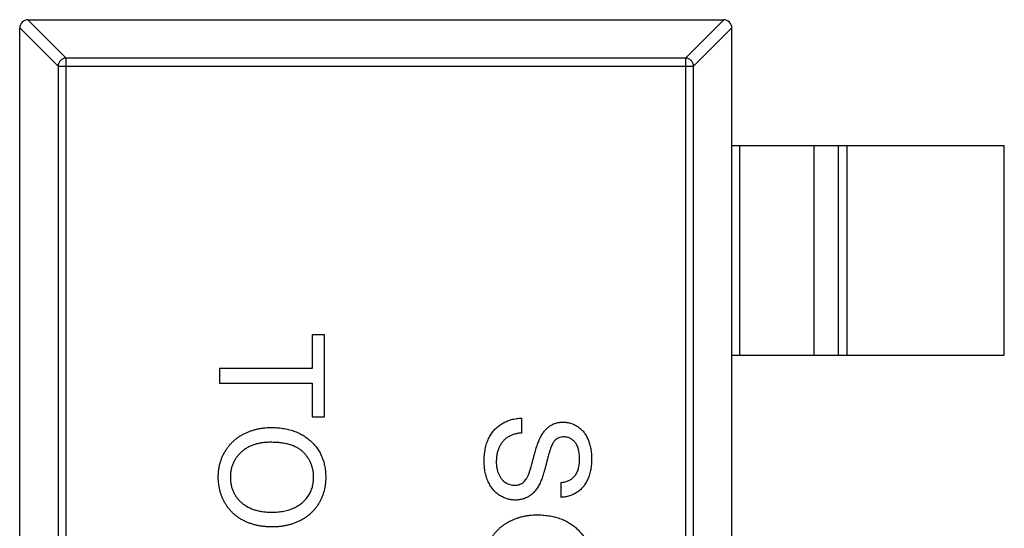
# Model space of a CAD drawing. Header units: millimetres. Extents: x 42 to 554, y 166 to 335.
# Tile 35 of 256: x 395.44 to 397.79, y 208.96 to 210.17. Entities that reach past the tile are written whole.
import ezdxf

# ---------------------------------------------------------------- set-up
doc = ezdxf.new("R2010")
doc.units = ezdxf.units.MM
doc.header["$LTSCALE"] = 30.734
doc.layers.get('0').update_dxf_attribs({"linetype": 'CONTINUOUS'})

msp = doc.modelspace()

# ---------------------------------------------------------------- linework, layer by layer
at = {"linetype": 'Continuous'}
for p, q in [((395.4647, 210.1705), (395.5561, 210.0791)), ((395.465, 210.1705), (397.125, 210.1705)), ((397.0338, 210.0791), (397.1253, 210.1705)), ((395.5364, 210.0594), (395.445, 210.1508)), ((395.445, 207.1905), (395.445, 210.1505)), ((397.145, 210.1508), (397.0535, 210.0594)), ((397.145, 207.1905), (397.145, 210.1505)), ((395.5561, 207.2619), (395.5561, 210.0791)), ((397.0338, 210.0791), (395.5561, 210.0791)), ((397.0338, 210.0791), (397.0338, 207.2619)), ((395.5364, 210.0594), (395.5364, 207.2816)), ((395.5364, 210.0594), (397.0535, 210.0594)), ((397.0535, 207.2816), (397.0535, 210.0594)), ((397.145, 209.8705), (397.795, 209.8705)), ((397.1627, 209.8705), (397.1627, 209.3705)), ((397.341, 209.3705), (397.341, 209.8705)), ((397.399, 209.3705), (397.399, 209.8705)), ((397.4188, 209.8705), (397.4188, 209.3705)), ((397.795, 209.3705), (397.795, 209.8705)), ((396.1433, 209.4189), (396.1433, 209.3387)), ((396.1722, 209.4189), (396.1433, 209.4189)), ((396.1722, 209.2233), (396.1722, 209.4189)), ((397.145, 209.3705), (397.795, 209.3705)), ((395.9222, 209.3387), (395.9222, 209.3035)), ((396.1433, 209.3387), (395.9222, 209.3387)), ((395.9222, 209.3035), (396.1433, 209.3035)), ((396.1433, 209.3035), (396.1433, 209.2233)), ((396.1433, 209.2233), (396.1722, 209.2233)), ((396.6433, 209.1849), (396.6433, 209.2201)), ((396.7363, 209.0663), (396.7363, 209.031))]:
    msp.add_line(p, q, dxfattribs=at)
for centre, start, end in [((395.465, 210.1505), 90, 180), ((397.125, 210.1505), 0, 90)]:
    msp.add_arc(centre, 0.02, start, end, dxfattribs=at)
for points, knots in [([(395.5561, 210.0791), (395.5535, 210.079), (395.5485, 210.0778), (395.542, 210.0734), (395.5376, 210.067), (395.5365, 210.0619), (395.5364, 210.0594)], [0, 0, 0, 0, 0.249032, 0.5, 0.750968, 1, 1, 1, 1]), ([(397.0535, 210.0594), (397.0535, 210.0619), (397.0523, 210.067), (397.0479, 210.0734), (397.0415, 210.0778), (397.0364, 210.079), (397.0338, 210.0791)], [0, 0, 0, 0, 0.249032, 0.5, 0.750968, 1, 1, 1, 1]), ([(395.919, 209.0791), (395.919, 209.082), (395.9191, 209.0877), (395.9199, 209.0961), (395.9212, 209.1043), (395.9231, 209.1123), (395.9255, 209.12), (395.9284, 209.1275), (395.9318, 209.1348), (395.9358, 209.1417), (395.9402, 209.1484), (395.945, 209.1547), (395.9502, 209.1606), (395.9558, 209.166), (395.9618, 209.171), (395.9681, 209.1756), (395.9749, 209.1798), (395.982, 209.1835), (395.9893, 209.1869), (395.9968, 209.1897), (396.0044, 209.1922), (396.0121, 209.1942), (396.0199, 209.1958), (396.0278, 209.1968), (396.0358, 209.1976), (396.0412, 209.1977), (396.0439, 209.1977)], [0, 0, 0, 0, 0.044697, 0.088534, 0.131409, 0.173814, 0.215715, 0.257247, 0.298848, 0.340604, 0.382029, 0.42297, 0.463632, 0.504048, 0.544591, 0.584964, 0.626265, 0.667979, 0.709943, 0.751382, 0.792619, 0.833948, 0.875008, 0.916446, 0.957907, 1, 1, 1, 1]), ([(396.0439, 209.1977), (396.0489, 209.1976), (396.0586, 209.1974), (396.0729, 209.1959), (396.0862, 209.1933), (396.0988, 209.1896), (396.1105, 209.185), (396.1214, 209.1793), (396.1314, 209.1725), (396.1406, 209.1647), (396.1487, 209.1561), (396.1559, 209.1469), (396.1619, 209.1371), (396.1669, 209.1266), (396.1707, 209.1155), (396.1734, 209.1039), (396.1751, 209.0916), (396.1753, 209.0832), (396.1754, 209.079)], [0, 0, 0, 0, 0.075226, 0.146575, 0.2145, 0.27953, 0.342403, 0.403496, 0.463762, 0.523864, 0.583252, 0.641302, 0.698898, 0.756295, 0.814628, 0.874325, 0.935783, 1, 1, 1, 1]), ([(396.5536, 209.1154), (396.5536, 209.1181), (396.5536, 209.1235), (396.5542, 209.1313), (396.5549, 209.1388), (396.5561, 209.146), (396.5576, 209.1528), (396.5594, 209.1593), (396.5615, 209.1655), (396.5639, 209.1713), (396.5668, 209.1768), (396.5699, 209.182), (396.5733, 209.1869), (396.5772, 209.1914), (396.5813, 209.1958), (396.5858, 209.1997), (396.5905, 209.2034), (396.5956, 209.2067), (396.601, 209.2097), (396.6065, 209.2124), (396.6122, 209.2147), (396.6181, 209.2165), (396.6242, 209.218), (396.6304, 209.2191), (396.6368, 209.2199), (396.6411, 209.22), (396.6433, 209.2201)], [0, 0, 0, 0, 0.052493, 0.102825, 0.151397, 0.198033, 0.242876, 0.285999, 0.327849, 0.368395, 0.407852, 0.446838, 0.485166, 0.523341, 0.561602, 0.59992, 0.638496, 0.677791, 0.71729, 0.756605, 0.796068, 0.835886, 0.875714, 0.916263, 0.95776, 1, 1, 1, 1]), ([(396.6875, 209.1736), (396.6891, 209.1766), (396.6922, 209.1822), (396.6976, 209.1899), (396.7037, 209.1963), (396.7104, 209.2015), (396.7176, 209.2056), (396.7252, 209.2084), (396.7332, 209.2103), (396.7387, 209.2104), (396.7415, 209.2105)], [0, 0, 0, 0, 0.144805, 0.279512, 0.406394, 0.527502, 0.645393, 0.761885, 0.878942, 1, 1, 1, 1]), ([(396.7415, 209.2105), (396.7446, 209.2104), (396.7508, 209.2102), (396.7598, 209.2081), (396.7685, 209.2047), (396.7755, 209.2009), (396.7807, 209.1972), (396.7844, 209.1941), (396.7879, 209.1906), (396.7912, 209.1869), (396.7941, 209.1829), (396.7969, 209.1786), (396.7993, 209.1739), (396.8024, 209.1673), (396.8054, 209.1585), (396.8081, 209.1474), (396.8097, 209.1357), (396.8099, 209.1278), (396.81, 209.1237)], [0, 0, 0, 0, 0.074995, 0.149165, 0.223664, 0.300412, 0.33957, 0.378921, 0.418096, 0.45823, 0.498427, 0.539708, 0.582216, 0.625824, 0.715481, 0.807384, 0.901634, 1, 1, 1, 1]), ([(396.6433, 209.1849), (396.6402, 209.1845), (396.6341, 209.1837), (396.6255, 209.1817), (396.6177, 209.179), (396.6107, 209.1756), (396.6046, 209.1712), (396.5991, 209.166), (396.5943, 209.1595), (396.59, 209.1523), (396.5867, 209.1442), (396.5842, 209.1356), (396.5827, 209.1264), (396.5825, 209.1202), (396.5824, 209.117)], [0, 0, 0, 0, 0.093796, 0.180188, 0.260363, 0.334847, 0.407093, 0.481448, 0.559271, 0.64227, 0.728586, 0.815978, 0.906035, 1, 1, 1, 1]), ([(396.6598, 209.0865), (396.6602, 209.0874), (396.661, 209.0894), (396.6621, 209.0928), (396.6635, 209.0968), (396.6649, 209.1016), (396.6664, 209.1071), (396.6681, 209.1133), (396.67, 209.1202), (396.6719, 209.1276), (396.6739, 209.135), (396.6759, 209.1422), (396.6779, 209.1487), (396.6799, 209.1547), (396.6818, 209.1602), (396.6837, 209.1652), (396.6855, 209.1696), (396.6869, 209.1723), (396.6875, 209.1736)], [0, 0, 0, 0, 0.0312, 0.070487, 0.117215, 0.171576, 0.234122, 0.303963, 0.382156, 0.467646, 0.554335, 0.635074, 0.710037, 0.779092, 0.842966, 0.901001, 0.953246, 1, 1, 1, 1]), ([(396.7438, 209.1753), (396.7417, 209.1752), (396.7375, 209.175), (396.7316, 209.1732), (396.7262, 209.1704), (396.7232, 209.1677), (396.7217, 209.1663)], [0, 0, 0, 0, 0.262741, 0.509957, 0.753327, 1, 1, 1, 1]), ([(396.7811, 209.1223), (396.7811, 209.1246), (396.7811, 209.1289), (396.7805, 209.1351), (396.7797, 209.1408), (396.7785, 209.1461), (396.7769, 209.1509), (396.7751, 209.1554), (396.7728, 209.1592), (396.7703, 209.1627), (396.7675, 209.1656), (396.7645, 209.1682), (396.7614, 209.1704), (396.7582, 209.1722), (396.7548, 209.1736), (396.7512, 209.1745), (396.7476, 209.1752), (396.7451, 209.1752), (396.7438, 209.1753)], [0, 0, 0, 0, 0.091511, 0.177143, 0.257108, 0.331198, 0.400592, 0.465625, 0.526973, 0.585443, 0.641399, 0.695044, 0.746782, 0.796959, 0.847545, 0.897439, 0.947649, 1, 1, 1, 1]), ([(396.0435, 209.1624), (396.0399, 209.1624), (396.0328, 209.1623), (396.0226, 209.1611), (396.0129, 209.1592), (396.0037, 209.1567), (395.9953, 209.1533), (395.9873, 209.1493), (395.98, 209.1444), (395.9733, 209.1389), (395.9673, 209.1328), (395.9621, 209.1263), (395.9577, 209.1193), (395.9541, 209.1121), (395.9513, 209.1044), (395.9493, 209.0964), (395.948, 209.0879), (395.9479, 209.0822), (395.9478, 209.0793)], [0, 0, 0, 0, 0.075964, 0.148125, 0.217201, 0.2833, 0.347202, 0.4093, 0.470426, 0.531588, 0.591739, 0.650258, 0.707303, 0.764208, 0.821148, 0.879119, 0.938423, 1, 1, 1, 1]), ([(396.1465, 209.0788), (396.1465, 209.0816), (396.1464, 209.0871), (396.1451, 209.0953), (396.1433, 209.1031), (396.1408, 209.1107), (396.1374, 209.118), (396.1332, 209.1249), (396.1284, 209.1316), (396.1228, 209.1379), (396.1164, 209.1438), (396.1089, 209.1488), (396.1004, 209.153), (396.0909, 209.1565), (396.0804, 209.1592), (396.069, 209.1611), (396.0566, 209.1622), (396.0479, 209.1624), (396.0435, 209.1624)], [0, 0, 0, 0, 0.055943, 0.110382, 0.164048, 0.216759, 0.269601, 0.323009, 0.377581, 0.433449, 0.490922, 0.550625, 0.613117, 0.679861, 0.751358, 0.828261, 0.910795, 1, 1, 1, 1]), ([(396.7217, 209.1663), (396.721, 209.1654), (396.7194, 209.1635), (396.7172, 209.1599), (396.715, 209.1555), (396.7128, 209.1502), (396.7107, 209.144), (396.7084, 209.1369), (396.7062, 209.129), (396.704, 209.1204), (396.7018, 209.1117), (396.6997, 209.1034), (396.6976, 209.0958), (396.6956, 209.0889), (396.6937, 209.0827), (396.6918, 209.0772), (396.69, 209.0723), (396.6888, 209.0694), (396.6882, 209.068)], [0, 0, 0, 0, 0.032743, 0.07241, 0.119611, 0.174673, 0.237345, 0.308352, 0.38763, 0.474784, 0.563332, 0.645136, 0.720203, 0.789134, 0.851497, 0.907331, 0.956969, 1, 1, 1, 1]), ([(396.6277, 209.0246), (396.6245, 209.0248), (396.618, 209.025), (396.6084, 209.0272), (396.5992, 209.0307), (396.5918, 209.0349), (396.5862, 209.0387), (396.5822, 209.042), (396.5784, 209.0456), (396.5749, 209.0495), (396.5716, 209.0537), (396.5686, 209.0582), (396.5658, 209.063), (396.5624, 209.0698), (396.5588, 209.0789), (396.5558, 209.0905), (396.5539, 209.1027), (396.5537, 209.1111), (396.5536, 209.1154)], [0, 0, 0, 0, 0.074816, 0.148535, 0.223872, 0.301297, 0.340894, 0.38034, 0.420127, 0.45995, 0.500831, 0.541907, 0.584439, 0.62808, 0.717267, 0.80786, 0.901925, 1, 1, 1, 1]), ([(396.5824, 209.117), (396.5825, 209.1141), (396.5826, 209.1086), (396.5838, 209.1007), (396.5855, 209.0932), (396.5882, 209.0863), (396.5914, 209.08), (396.5952, 209.0746), (396.5996, 209.0699), (396.6045, 209.0663), (396.6097, 209.0635), (396.6151, 209.0614), (396.6205, 209.0601), (396.6242, 209.06), (396.626, 209.0599)], [0, 0, 0, 0, 0.105584, 0.205868, 0.300947, 0.393002, 0.480949, 0.562874, 0.641461, 0.717742, 0.791772, 0.862716, 0.931777, 1, 1, 1, 1]), ([(396.81, 209.1237), (396.8099, 209.1193), (396.8097, 209.1106), (396.808, 209.0981), (396.8052, 209.0863), (396.802, 209.0771), (396.7988, 209.0703), (396.7963, 209.0655), (396.7934, 209.061), (396.7903, 209.0568), (396.7869, 209.0529), (396.7832, 209.0494), (396.7793, 209.046), (396.7738, 209.0421), (396.7664, 209.0379), (396.7569, 209.0343), (396.7468, 209.0318), (396.7398, 209.0313), (396.7363, 209.031)], [0, 0, 0, 0, 0.100475, 0.195644, 0.286083, 0.372983, 0.415026, 0.456052, 0.495939, 0.535566, 0.574087, 0.612519, 0.651081, 0.689513, 0.766237, 0.84235, 0.919974, 1, 1, 1, 1]), ([(396.7363, 209.0663), (396.7381, 209.0665), (396.7416, 209.067), (396.7466, 209.068), (396.7513, 209.0696), (396.7557, 209.0713), (396.7598, 209.0735), (396.7635, 209.076), (396.7668, 209.0789), (396.7699, 209.0822), (396.7725, 209.0858), (396.7748, 209.0898), (396.7768, 209.0943), (396.7784, 209.0991), (396.7796, 209.1043), (396.7805, 209.11), (396.781, 209.116), (396.7811, 209.1202), (396.7811, 209.1223)], [0, 0, 0, 0, 0.067155, 0.131403, 0.192732, 0.251253, 0.307704, 0.362699, 0.417778, 0.472304, 0.527873, 0.58523, 0.645057, 0.707952, 0.774434, 0.84494, 0.920404, 1, 1, 1, 1]), ([(396.626, 209.0599), (396.6279, 209.06), (396.6314, 209.0601), (396.6365, 209.0612), (396.6412, 209.0632), (396.6457, 209.0659), (396.6498, 209.0696), (396.6535, 209.0742), (396.6569, 209.08), (396.6588, 209.0843), (396.6598, 209.0865)], [0, 0, 0, 0, 0.117768, 0.230176, 0.339843, 0.450625, 0.566943, 0.696021, 0.839438, 1, 1, 1, 1]), ([(396.0468, 208.9605), (396.0437, 208.9606), (396.0375, 208.9607), (396.0285, 208.9614), (396.0197, 208.9626), (396.0111, 208.9642), (396.0028, 208.9664), (395.9947, 208.969), (395.9869, 208.9721), (395.9793, 208.9756), (395.9721, 208.9796), (395.9653, 208.984), (395.959, 208.9889), (395.9531, 208.994), (395.9477, 208.9997), (395.9427, 209.0057), (395.9382, 209.0121), (395.9342, 209.0189), (395.9306, 209.0259), (395.9275, 209.0331), (395.9248, 209.0404), (395.9227, 209.0479), (395.921, 209.0555), (395.9198, 209.0633), (395.9191, 209.0711), (395.919, 209.0764), (395.919, 209.0791)], [0, 0, 0, 0, 0.04756, 0.093962, 0.139112, 0.183626, 0.227457, 0.270703, 0.313611, 0.35626, 0.398366, 0.439557, 0.480045, 0.519888, 0.559658, 0.599421, 0.639208, 0.679668, 0.72002, 0.759859, 0.79956, 0.839199, 0.878956, 0.918794, 0.959083, 1, 1, 1, 1]), ([(395.9478, 209.0793), (395.9479, 209.0763), (395.948, 209.0705), (395.9493, 209.0619), (395.9513, 209.0538), (395.9541, 209.046), (395.9578, 209.0387), (395.9622, 209.0317), (395.9676, 209.0253), (395.9736, 209.0192), (395.9804, 209.0137), (395.9879, 209.0088), (395.9961, 209.0048), (396.005, 209.0014), (396.0146, 208.9989), (396.0248, 208.9971), (396.0357, 208.996), (396.0432, 208.9958), (396.047, 208.9958)], [0, 0, 0, 0, 0.061055, 0.119545, 0.176806, 0.232956, 0.288583, 0.344667, 0.401662, 0.46054, 0.520477, 0.581213, 0.643431, 0.707961, 0.775371, 0.846414, 0.921152, 1, 1, 1, 1]), ([(396.1754, 209.079), (396.1753, 209.0761), (396.1752, 209.0705), (396.1745, 209.0622), (396.1732, 209.0542), (396.1714, 209.0463), (396.169, 209.0387), (396.1663, 209.0312), (396.1629, 209.024), (396.159, 209.017), (396.1547, 209.0103), (396.15, 209.004), (396.1449, 208.9982), (396.1394, 208.9926), (396.1334, 208.9876), (396.1271, 208.9829), (396.1204, 208.9787), (396.1132, 208.9749), (396.1058, 208.9715), (396.0981, 208.9686), (396.0901, 208.9661), (396.0819, 208.964), (396.0735, 208.9625), (396.0648, 208.9613), (396.0559, 208.9607), (396.0498, 208.9606), (396.0468, 208.9605)], [0, 0, 0, 0, 0.043099, 0.085587, 0.126908, 0.167967, 0.20845, 0.249025, 0.289281, 0.33001, 0.370598, 0.410466, 0.450033, 0.489688, 0.529116, 0.569037, 0.609703, 0.650759, 0.692509, 0.734219, 0.776707, 0.819552, 0.863351, 0.907839, 0.953334, 1, 1, 1, 1]), ([(396.047, 208.9958), (396.0495, 208.9958), (396.0543, 208.9958), (396.0615, 208.9964), (396.0684, 208.9971), (396.0751, 208.9982), (396.0815, 208.9997), (396.0878, 209.0013), (396.0937, 209.0034), (396.0994, 209.0058), (396.1049, 209.0084), (396.11, 209.0114), (396.1148, 209.0146), (396.1194, 209.0181), (396.1235, 209.022), (396.1274, 209.0261), (396.131, 209.0306), (396.1342, 209.0352), (396.1371, 209.0401), (396.1396, 209.0452), (396.1418, 209.0504), (396.1435, 209.0558), (396.1448, 209.0613), (396.1459, 209.067), (396.1464, 209.0728), (396.1465, 209.0768), (396.1465, 209.0788)], [0, 0, 0, 0, 0.050852, 0.099752, 0.147438, 0.194086, 0.239171, 0.28334, 0.326577, 0.368936, 0.410572, 0.451051, 0.490877, 0.530044, 0.568937, 0.607578, 0.64642, 0.685679, 0.724799, 0.763513, 0.802173, 0.84074, 0.879649, 0.919071, 0.959098, 1, 1, 1, 1]), ([(396.6882, 209.068), (396.6874, 209.0662), (396.6857, 209.0627), (396.683, 209.0577), (396.6801, 209.053), (396.677, 209.0487), (396.6737, 209.0448), (396.6703, 209.0412), (396.6668, 209.038), (396.663, 209.0352), (396.6591, 209.0327), (396.6551, 209.0305), (396.6509, 209.0287), (396.6465, 209.0272), (396.642, 209.0261), (396.6374, 209.0252), (396.6326, 209.0247), (396.6294, 209.0246), (396.6277, 209.0246)], [0, 0, 0, 0, 0.074931, 0.147078, 0.216364, 0.282503, 0.346688, 0.408836, 0.469262, 0.528432, 0.587001, 0.644416, 0.702189, 0.759767, 0.81849, 0.877633, 0.93802, 1, 1, 1, 1]), ([(396.5536, 208.8708), (396.5536, 208.8736), (396.5537, 208.8793), (396.5545, 208.8878), (396.5558, 208.896), (396.5577, 208.9039), (396.5601, 208.9116), (396.563, 208.9191), (396.5664, 208.9264), (396.5704, 208.9334), (396.5748, 208.9401), (396.5796, 208.9463), (396.5848, 208.9522), (396.5904, 208.9576), (396.5964, 208.9627), (396.6028, 208.9673), (396.6095, 208.9715), (396.6166, 208.9752), (396.6239, 208.9786), (396.6314, 208.9814), (396.639, 208.9839), (396.6467, 208.9859), (396.6545, 208.9875), (396.6624, 208.9885), (396.6704, 208.9893), (396.6758, 208.9893), (396.6785, 208.9894)], [0, 0, 0, 0, 0.044697, 0.088534, 0.131409, 0.173814, 0.215715, 0.257247, 0.298848, 0.340604, 0.382029, 0.42297, 0.463632, 0.504048, 0.544591, 0.584964, 0.626265, 0.667979, 0.709943, 0.751382, 0.792619, 0.833948, 0.875008, 0.916446, 0.957907, 1, 1, 1, 1]), ([(396.6785, 208.9894), (396.6835, 208.9893), (396.6933, 208.9891), (396.7075, 208.9875), (396.7209, 208.985), (396.7334, 208.9813), (396.7451, 208.9766), (396.756, 208.971), (396.766, 208.9641), (396.7752, 208.9564), (396.7833, 208.9478), (396.7905, 208.9386), (396.7965, 208.9287), (396.8015, 208.9183), (396.8053, 208.9072), (396.808, 208.8955), (396.8097, 208.8833), (396.8099, 208.8749), (396.81, 208.8706)], [0, 0, 0, 0, 0.075226, 0.146575, 0.2145, 0.27953, 0.342403, 0.403496, 0.463762, 0.523864, 0.583252, 0.641302, 0.698898, 0.756295, 0.814628, 0.874325, 0.935783, 1, 1, 1, 1])]:
    msp.add_open_spline(points, degree=3, knots=knots, dxfattribs=at)

doc.saveas('drawing.dxf')
